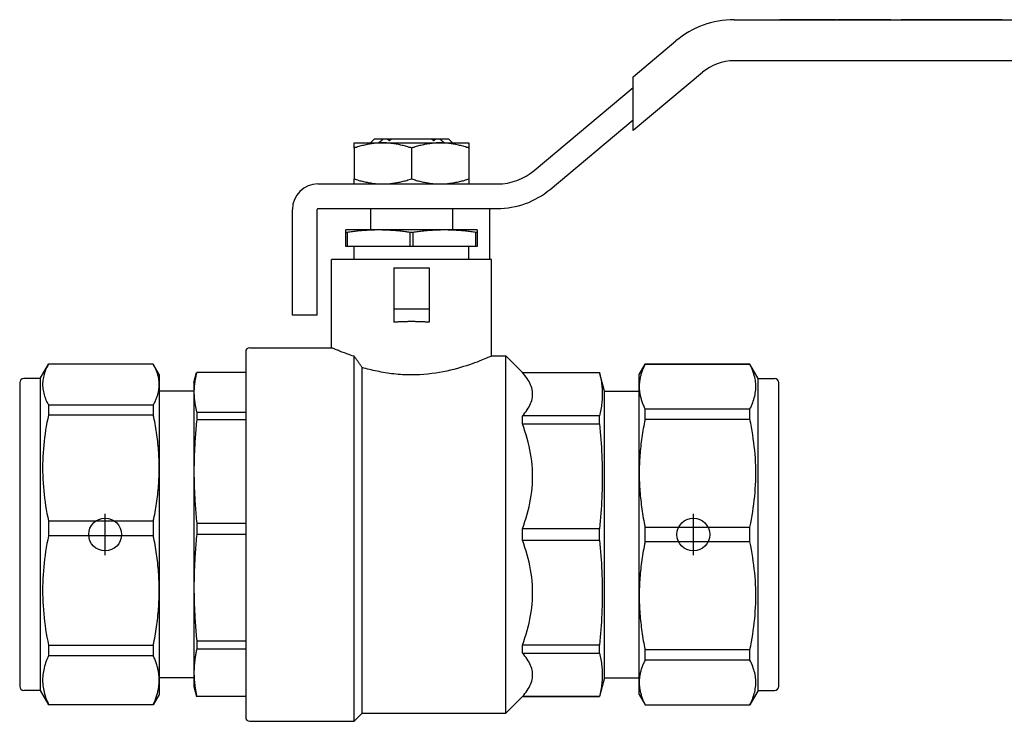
# Model space of a CAD drawing. Header units: millimetres. Extents: x 22 to 3709, y 39 to 349.
# Tile 1 of 17: x 210 to 329, y 168 to 254. Entities that reach past the tile are written whole.
import ezdxf

# ---------------------------------------------------------------- set-up
doc = ezdxf.new("R2010")
doc.units = ezdxf.units.MM
doc.layers.add('DETAIL', color=2, linetype='Continuous')
doc.layers.add('ORIGIN', color=6, linetype='Continuous')

msp = doc.modelspace()

# ---------------------------------------------------------------- linework, layer by layer
at = {"layer": 'DETAIL'}
for p, q in [((296.54, 253.61), (372.26, 253.61)), ((302.19, 253.62), (302.11, 253.62)), ((302.11, 253.62), (302.11, 253.61)), ((302.38, 253.62), (302.19, 253.62)), ((302.19, 253.62), (302.19, 253.61)), ((302.74, 253.62), (302.38, 253.62)), ((302.38, 253.62), (302.38, 253.61)), ((302.94, 253.62), (302.74, 253.62)), ((302.74, 253.62), (302.74, 253.61)), ((303.29, 253.62), (302.94, 253.62)), ((302.94, 253.62), (302.94, 253.61)), ((303.48, 253.62), (303.29, 253.62)), ((303.29, 253.62), (303.29, 253.61)), ((303.58, 253.62), (303.48, 253.62)), ((303.48, 253.62), (303.48, 253.61)), ((303.79, 253.62), (303.58, 253.62)), ((303.58, 253.62), (303.58, 253.61)), ((303.94, 253.62), (303.79, 253.62)), ((303.79, 253.62), (303.79, 253.61)), ((304.5, 253.62), (303.94, 253.62)), ((303.94, 253.62), (303.94, 253.61)), ((304.65, 253.62), (304.5, 253.62)), ((304.5, 253.62), (304.5, 253.61)), ((304.86, 253.62), (304.65, 253.62)), ((304.65, 253.62), (304.65, 253.61)), ((304.86, 253.62), (304.86, 253.62)), ((304.86, 253.62), (304.86, 253.61)), ((304.86, 253.62), (304.86, 253.61)), ((305.1, 253.62), (304.86, 253.62)), ((304.86, 253.62), (304.86, 253.61)), ((305.42, 253.62), (305.1, 253.62)), ((305.1, 253.62), (305.1, 253.61)), ((305.47, 253.62), (305.42, 253.62)), ((305.52, 253.62), (305.47, 253.62)), ((305.47, 253.62), (305.47, 253.61)), ((305.84, 253.62), (305.52, 253.62)), ((306.08, 253.62), (305.84, 253.62)), ((305.84, 253.62), (305.84, 253.61)), ((306.46, 253.62), (306.08, 253.62)), ((306.08, 253.62), (306.08, 253.61)), ((306.48, 253.62), (306.46, 253.62)), ((306.46, 253.62), (306.46, 253.61)), ((306.67, 253.62), (306.48, 253.62)), ((306.48, 253.62), (306.48, 253.61)), ((307.11, 253.62), (306.67, 253.62)), ((306.67, 253.62), (306.67, 253.61)), ((307.31, 253.62), (307.11, 253.62)), ((307.11, 253.62), (307.11, 253.61)), ((307.75, 253.62), (307.31, 253.62)), ((307.31, 253.62), (307.31, 253.61)), ((307.92, 253.62), (307.75, 253.62)), ((307.75, 253.62), (307.75, 253.61)), ((308.92, 253.62), (307.92, 253.62)), ((307.92, 253.62), (307.92, 253.61)), ((308.92, 253.62), (308.93, 253.62)), ((308.92, 253.62), (308.92, 253.61)), ((308.93, 253.62), (308.96, 253.62)), ((308.98, 253.62), (308.96, 253.62)), ((308.96, 253.61), (308.96, 253.62)), ((308.98, 253.62), (309.15, 253.62)), ((308.98, 253.61), (308.98, 253.62)), ((309.35, 253.62), (309.15, 253.62)), ((309.15, 253.62), (309.15, 253.61)), ((309.7, 253.62), (309.35, 253.62)), ((309.35, 253.62), (309.35, 253.61)), ((309.9, 253.62), (309.7, 253.62)), ((309.7, 253.62), (309.7, 253.61)), ((310.25, 253.62), (309.9, 253.62)), ((309.9, 253.62), (309.9, 253.61)), ((310.44, 253.62), (310.25, 253.62)), ((310.25, 253.62), (310.25, 253.61)), ((310.65, 253.62), (310.44, 253.62)), ((310.44, 253.62), (310.44, 253.61)), ((310.73, 253.62), (310.65, 253.62)), ((310.65, 253.62), (310.65, 253.61)), ((310.92, 253.62), (310.73, 253.62)), ((310.73, 253.62), (310.73, 253.61)), ((311.25, 253.62), (310.92, 253.62)), ((310.92, 253.62), (310.92, 253.61)), ((311.73, 253.62), (311.25, 253.62)), ((311.25, 253.62), (311.25, 253.61)), ((311.88, 253.62), (311.73, 253.62)), ((311.73, 253.62), (311.73, 253.61)), ((312.21, 253.62), (311.88, 253.62)), ((311.88, 253.62), (311.88, 253.61)), ((312.21, 253.62), (312.21, 253.61)), ((312.38, 253.62), (312.21, 253.62)), ((312.54, 253.62), (312.38, 253.62)), ((312.38, 253.62), (312.38, 253.61)), ((312.86, 253.62), (312.54, 253.62)), ((312.54, 253.62), (312.54, 253.61)), ((312.86, 253.62), (312.86, 253.61)), ((313.04, 253.62), (312.86, 253.62)), ((313.26, 253.62), (313.04, 253.62)), ((313.04, 253.62), (313.04, 253.61)), ((313.58, 253.62), (313.26, 253.62)), ((313.26, 253.62), (313.26, 253.61)), ((313.9, 253.62), (313.58, 253.62)), ((313.58, 253.62), (313.58, 253.61)), ((313.9, 253.62), (313.9, 253.61)), ((314.08, 253.62), (313.9, 253.62)), ((314.35, 253.62), (314.08, 253.62)), ((314.08, 253.62), (314.08, 253.61)), ((314.44, 253.62), (314.35, 253.62)), ((314.35, 253.62), (314.35, 253.61)), ((314.5, 253.62), (314.44, 253.62)), ((314.44, 253.62), (314.44, 253.61)), ((314.63, 253.62), (314.5, 253.62)), ((314.5, 253.62), (314.5, 253.61)), ((314.94, 253.62), (314.63, 253.62)), ((314.63, 253.62), (314.63, 253.61)), ((315.38, 253.62), (314.94, 253.62)), ((314.94, 253.62), (314.94, 253.61)), ((315.44, 253.62), (315.38, 253.62)), ((315.38, 253.62), (315.38, 253.61)), ((315.51, 253.62), (315.44, 253.62)), ((315.44, 253.62), (315.44, 253.61)), ((315.65, 253.62), (315.51, 253.62)), ((315.51, 253.62), (315.51, 253.61)), ((315.65, 253.62), (315.91, 253.62)), ((315.65, 253.61), (315.65, 253.62)), ((315.91, 253.62), (315.95, 253.62)), ((315.96, 253.62), (315.95, 253.62)), ((315.95, 253.61), (315.95, 253.62)), ((315.96, 253.62), (316.88, 253.62)), ((315.96, 253.61), (315.96, 253.62)), ((316.94, 253.62), (316.88, 253.62)), ((316.88, 253.61), (316.88, 253.62)), ((317.13, 253.62), (316.94, 253.62)), ((316.94, 253.62), (316.94, 253.61)), ((317.33, 253.62), (317.13, 253.62)), ((317.13, 253.62), (317.13, 253.61)), ((317.42, 253.62), (317.33, 253.62)), ((317.63, 253.62), (317.42, 253.62)), ((317.42, 253.62), (317.42, 253.61)), ((317.77, 253.62), (317.63, 253.62)), ((317.63, 253.62), (317.63, 253.61)), ((318.16, 253.62), (317.77, 253.62)), ((317.77, 253.62), (317.77, 253.61)), ((318.16, 253.62), (318.16, 253.61)), ((318.22, 253.62), (318.18, 253.62)), ((318.18, 253.62), (318.18, 253.61)), ((318.42, 253.62), (318.22, 253.62)), ((318.22, 253.62), (318.22, 253.61)), ((318.57, 253.62), (318.42, 253.62)), ((318.42, 253.62), (318.42, 253.61)), ((318.73, 253.62), (318.57, 253.62)), ((318.57, 253.62), (318.57, 253.61)), ((319.21, 253.62), (318.73, 253.62)), ((318.73, 253.62), (318.73, 253.61)), ((319.63, 253.62), (319.21, 253.62)), ((319.21, 253.62), (319.21, 253.61)), ((320.26, 253.62), (319.63, 253.62)), ((319.63, 253.62), (319.63, 253.61)), ((320.38, 253.62), (320.26, 253.62)), ((320.26, 253.62), (320.26, 253.61)), ((320.89, 253.62), (320.38, 253.62)), ((320.38, 253.62), (320.38, 253.61)), ((321.38, 253.62), (320.89, 253.62)), ((320.89, 253.62), (320.89, 253.61)), ((321.45, 253.62), (321.38, 253.62)), ((321.38, 253.62), (321.38, 253.61)), ((321.65, 253.62), (321.45, 253.62)), ((321.45, 253.62), (321.45, 253.61)), ((321.8, 253.62), (321.65, 253.62)), ((321.65, 253.62), (321.65, 253.61)), ((322.37, 253.62), (321.8, 253.62)), ((321.8, 253.62), (321.8, 253.61)), ((322.52, 253.62), (322.37, 253.62)), ((322.37, 253.62), (322.37, 253.61)), ((322.72, 253.62), (322.52, 253.62)), ((322.52, 253.62), (322.52, 253.61)), ((322.88, 253.62), (322.72, 253.62)), ((322.72, 253.62), (322.72, 253.61)), ((323.08, 253.62), (322.88, 253.62)), ((322.88, 253.62), (322.88, 253.61)), ((323.27, 253.62), (323.08, 253.62)), ((323.08, 253.62), (323.08, 253.61)), ((323.36, 253.62), (323.27, 253.62)), ((323.65, 253.62), (323.36, 253.62)), ((323.36, 253.62), (323.36, 253.61)), ((323.82, 253.62), (323.65, 253.62)), ((324.04, 253.62), (323.82, 253.62)), ((323.82, 253.62), (323.82, 253.61)), ((324.71, 253.62), (324.04, 253.62)), ((324.04, 253.62), (324.04, 253.61)), ((324.71, 253.62), (324.71, 253.61)), ((325.04, 253.62), (324.71, 253.62)), ((325.15, 253.62), (325.04, 253.62)), ((325.04, 253.62), (325.04, 253.61)), ((325.27, 253.62), (325.15, 253.62)), ((325.15, 253.62), (325.15, 253.61)), ((325.35, 253.62), (325.27, 253.62)), ((325.27, 253.62), (325.27, 253.61)), ((325.36, 253.62), (325.35, 253.62)), ((325.35, 253.62), (325.35, 253.61)), ((325.56, 253.62), (325.36, 253.62)), ((325.36, 253.62), (325.36, 253.61)), ((326.2, 253.62), (325.56, 253.62)), ((325.56, 253.62), (325.56, 253.61)), ((326.4, 253.62), (326.2, 253.62)), ((326.2, 253.62), (326.2, 253.61)), ((326.44, 253.62), (326.4, 253.62)), ((326.4, 253.62), (326.4, 253.61)), ((326.65, 253.62), (326.44, 253.62)), ((326.44, 253.62), (326.44, 253.61)), ((326.65, 253.62), (326.65, 253.62)), ((326.65, 253.62), (326.65, 253.61)), ((327.28, 253.62), (326.65, 253.62)), ((326.65, 253.62), (326.65, 253.61)), ((327.9, 253.62), (327.28, 253.62)), ((327.28, 253.62), (327.28, 253.61)), ((327.96, 253.62), (327.9, 253.62)), ((327.9, 253.62), (327.9, 253.61)), ((327.96, 253.62), (327.96, 253.61)), ((328.08, 253.62), (327.96, 253.62)), ((328.17, 253.62), (328.08, 253.62)), ((328.08, 253.62), (328.08, 253.61)), ((328.36, 253.62), (328.17, 253.62)), ((328.17, 253.62), (328.17, 253.61)), ((329.01, 253.62), (328.36, 253.62)), ((328.36, 253.62), (328.36, 253.61)), ((329.21, 253.62), (329.01, 253.62)), ((329.01, 253.62), (329.01, 253.61)), ((329.21, 253.62), (329.21, 253.61)), ((284.26, 246.66), (289.47, 251.03)), ((372.26, 248.61), (296.54, 248.61)), ((292.69, 247.2), (284.26, 240.13)), ((284.26, 245.36), (284.26, 246.66)), ((272.21, 235.25), (284.26, 245.36)), ((284.26, 241.44), (284.26, 245.36)), ((274.14, 232.95), (284.26, 241.44)), ((284.26, 240.13), (284.26, 241.44)), ((252.76, 239.11), (252.26, 238.61)), ((252.76, 239.11), (253.86, 239.11)), ((253.86, 239.11), (254.26, 239.11)), ((254.26, 239.11), (254.86, 239.11)), ((254.86, 239.11), (259.67, 239.11)), ((259.67, 239.11), (260.26, 239.11)), ((260.26, 239.11), (260.67, 239.11)), ((260.67, 239.11), (261.76, 239.11)), ((261.76, 239.11), (262.26, 238.61)), ((250.26, 237.98), (250.26, 238.61)), ((250.26, 238.61), (253.76, 238.61)), ((250.26, 237.98), (250.26, 234.23)), ((253.76, 238.61), (260.76, 238.61)), ((257.26, 237.98), (257.26, 234.23)), ((260.76, 238.61), (264.26, 238.61)), ((264.26, 238.61), (264.26, 237.98)), ((264.26, 237.98), (264.26, 234.23)), ((250.26, 233.61), (250.26, 234.23)), ((264.26, 234.23), (264.26, 233.61)), ((245.86, 233.61), (267.71, 233.61)), ((242.76, 217.61), (242.76, 230.51)), ((245.76, 217.61), (245.76, 230.51)), ((245.86, 230.61), (267.71, 230.61)), ((252.26, 230.61), (252.26, 228.01)), ((262.26, 230.61), (262.26, 228.01)), ((266.76, 230.61), (266.76, 230.51)), ((266.76, 230.51), (266.76, 224.41)), ((249.26, 227.7), (249.26, 228.01)), ((253.26, 228.01), (249.26, 228.01)), ((261.26, 228.01), (253.26, 228.01)), ((265.26, 228.01), (261.26, 228.01)), ((265.26, 228.01), (265.26, 227.7)), ((249.26, 226.01), (249.26, 227.7)), ((249.42, 227.7), (249.26, 227.7)), ((249.42, 227.7), (249.42, 226.01)), ((257.11, 226.01), (257.11, 227.7)), ((257.42, 227.7), (257.11, 227.7)), ((257.42, 227.7), (257.42, 226.01)), ((265.11, 226.01), (265.11, 227.7)), ((265.26, 227.7), (265.11, 227.7)), ((265.26, 227.7), (265.26, 226.01)), ((249.42, 226.01), (249.26, 226.01)), ((257.11, 226.01), (249.42, 226.01)), ((250.26, 224.41), (250.26, 226.01)), ((257.42, 226.01), (257.11, 226.01)), ((265.11, 226.01), (257.42, 226.01)), ((264.26, 224.41), (264.26, 226.01)), ((265.26, 226.01), (265.11, 226.01)), ((267.01, 224.41), (247.51, 224.41)), ((247.51, 213.66), (247.51, 224.41)), ((267.01, 212.66), (267.01, 224.41)), ((255.11, 223.41), (259.41, 223.41)), ((255.11, 223.41), (255.11, 218.41)), ((259.41, 223.41), (259.41, 218.41)), ((255.11, 218.41), (259.41, 218.41)), ((255.11, 218.41), (255.11, 216.76)), ((259.41, 218.41), (259.41, 216.76)), ((245.76, 217.61), (242.76, 217.61)), ((237.56, 213.66), (247.51, 213.66)), ((237.06, 213.16), (237.06, 168.66)), ((250.26, 168.16), (250.26, 212.62)), ((267.01, 212.66), (268.76, 212.66)), ((268.76, 169.16), (268.76, 212.66)), ((270.76, 210.66), (268.76, 212.66)), ((212.04, 209.91), (213.05, 211.66)), ((225.81, 211.66), (213.05, 211.66)), ((213.05, 211.66), (213.05, 211.66)), ((225.81, 211.66), (213.05, 211.66)), ((225.81, 211.66), (225.81, 211.66)), ((226.54, 210.41), (225.81, 211.66)), ((251.26, 169.16), (251.26, 211.25)), ((284.99, 210.41), (285.71, 211.66)), ((285.71, 211.64), (285.71, 211.66)), ((285.71, 211.66), (298.48, 211.66)), ((298.48, 211.64), (285.71, 211.64)), ((298.48, 211.64), (298.48, 211.66)), ((299.49, 209.91), (298.48, 211.66)), ((212.04, 209.91), (210.04, 209.91)), ((212.04, 209.91), (212.04, 171.91)), ((226.54, 210.41), (226.54, 209.18)), ((230.76, 209.41), (231.09, 210.65)), ((237.06, 210.66), (231.1, 210.66)), ((270.76, 210.65), (270.76, 210.66)), ((270.76, 210.66), (280.15, 210.66)), ((270.76, 210.65), (280.15, 210.65)), ((280.15, 210.65), (280.15, 210.66)), ((280.76, 208.37), (280.15, 210.66)), ((284.99, 208.92), (284.99, 210.41)), ((299.49, 171.91), (299.49, 209.91)), ((299.49, 209.91), (301.49, 209.91)), ((209.54, 209.41), (209.54, 172.41)), ((226.54, 209.18), (226.54, 199.01)), ((230.76, 209.41), (230.76, 208.24)), ((284.99, 198.37), (284.99, 208.92)), ((301.99, 172.41), (301.99, 209.41)), ((230.76, 208.37), (226.54, 208.37)), ((230.76, 208.24), (230.76, 198.6)), ((280.76, 173.45), (280.76, 208.37)), ((280.76, 208.37), (284.99, 208.37)), ((213.05, 206.7), (225.81, 206.7)), ((213.05, 206.7), (213.05, 205.46)), ((225.81, 206.7), (225.81, 205.46)), ((225.81, 205.46), (213.05, 205.46)), ((231.1, 205.83), (237.06, 205.83)), ((231.1, 205.83), (231.1, 204.89)), ((270.76, 204.38), (270.76, 205.35)), ((280.15, 205.35), (270.76, 205.35)), ((280.15, 204.38), (280.15, 205.35)), ((285.71, 206.21), (298.48, 206.21)), ((285.71, 204.92), (285.71, 206.21)), ((298.48, 204.92), (298.48, 206.21)), ((237.06, 204.89), (231.1, 204.89)), ((270.76, 204.38), (280.15, 204.38)), ((298.48, 204.92), (285.71, 204.92)), ((226.54, 199.01), (226.54, 184.1)), ((230.76, 198.6), (230.76, 184.45)), ((284.99, 183.45), (284.99, 198.37)), ((213.05, 192.56), (225.81, 192.56)), ((213.05, 192.56), (213.05, 190.74)), ((225.81, 192.56), (225.81, 190.74)), ((231.1, 192.31), (237.06, 192.31)), ((231.1, 192.31), (231.1, 190.92)), ((225.81, 190.74), (213.05, 190.74)), ((237.06, 190.92), (231.1, 190.92)), ((270.76, 190.22), (270.76, 191.6)), ((280.15, 191.6), (270.76, 191.6)), ((280.15, 190.22), (280.15, 191.6)), ((285.71, 191.82), (298.48, 191.82)), ((285.71, 190), (285.71, 191.82)), ((298.48, 190), (298.48, 191.82)), ((270.76, 190.22), (280.15, 190.22)), ((298.48, 190), (285.71, 190)), ((226.54, 184.1), (226.54, 173.17)), ((230.76, 184.45), (230.76, 174.08)), ((284.99, 172.89), (284.99, 183.45)), ((231.1, 177.97), (237.06, 177.97)), ((231.1, 177.97), (231.1, 176.95)), ((213.05, 177.45), (225.81, 177.45)), ((213.05, 177.45), (213.05, 176.12)), ((225.81, 177.45), (225.81, 176.12)), ((237.06, 176.95), (231.1, 176.95)), ((270.76, 176.46), (270.76, 177.44)), ((280.15, 177.44), (270.76, 177.44)), ((270.76, 176.46), (280.15, 176.46)), ((280.15, 176.46), (280.15, 177.44)), ((285.71, 176.89), (298.48, 176.89)), ((285.71, 175.61), (285.71, 176.89)), ((298.48, 175.61), (298.48, 176.89)), ((225.81, 176.12), (213.05, 176.12)), ((298.48, 175.61), (285.71, 175.61)), ((230.76, 174.08), (230.76, 172.41)), ((230.76, 173.45), (226.54, 173.45)), ((226.54, 173.17), (226.54, 171.41)), ((280.76, 173.45), (280.15, 171.16)), ((280.76, 173.45), (284.99, 173.45)), ((284.99, 171.41), (284.99, 172.89)), ((212.04, 171.91), (210.04, 171.91)), ((212.04, 171.91), (213.05, 170.16)), ((230.76, 172.41), (231.09, 171.16)), ((299.49, 171.91), (298.48, 170.16)), ((299.49, 171.91), (301.49, 171.91)), ((226.54, 171.41), (225.81, 170.16)), ((231.1, 171.16), (231.09, 171.16)), ((231.1, 171.21), (237.06, 171.21)), ((231.1, 171.21), (231.1, 171.16)), ((237.06, 171.16), (231.1, 171.16)), ((270.76, 171.16), (268.76, 169.16)), ((270.76, 171.16), (270.76, 171.17)), ((280.15, 171.17), (270.76, 171.17)), ((270.76, 171.16), (280.15, 171.16)), ((280.15, 171.16), (280.15, 171.17)), ((284.99, 171.41), (285.71, 170.16)), ((213.05, 170.22), (225.81, 170.22)), ((213.05, 170.22), (213.05, 170.16)), ((225.81, 170.16), (213.05, 170.16)), ((225.81, 170.22), (225.81, 170.16)), ((251.26, 169.16), (250.26, 168.16)), ((251.26, 169.16), (268.76, 169.16)), ((285.71, 170.18), (298.48, 170.18)), ((285.71, 170.16), (285.71, 170.18)), ((285.71, 170.16), (298.48, 170.16)), ((298.48, 170.16), (298.48, 170.18)), ((237.56, 168.16), (250.26, 168.16))]:
    msp.add_line(p, q, dxfattribs=at)
at = {"layer": 'DETAIL', "flags": 128}
for points in [[(253.22, 238.61), (253.25, 238.63), (253.27, 238.65), (253.3, 238.67), (253.33, 238.69), (253.35, 238.71), (253.38, 238.73), (253.4, 238.76), (253.43, 238.78), (253.46, 238.8), (253.48, 238.82), (253.51, 238.84), (253.54, 238.86), (253.56, 238.88), (253.59, 238.9), (253.62, 238.92), (253.64, 238.94), (253.67, 238.96), (253.7, 238.98), (253.72, 239.01), (253.75, 239.03), (253.78, 239.05), (253.8, 239.07), (253.83, 239.09), (253.86, 239.11)], [(254.26, 239.11), (254.28, 239.1), (254.29, 239.09), (254.3, 239.08), (254.31, 239.07), (254.32, 239.07), (254.34, 239.06), (254.35, 239.05), (254.36, 239.04), (254.37, 239.03), (254.38, 239.02), (254.4, 239.02), (254.41, 239.01), (254.42, 239), (254.43, 238.99), (254.44, 238.98), (254.46, 238.97), (254.47, 238.97), (254.48, 238.96), (254.49, 238.95), (254.5, 238.94), (254.52, 238.93), (254.53, 238.92), (254.54, 238.92), (254.55, 238.91)], [(254.55, 238.91), (254.56, 238.92), (254.58, 238.92), (254.59, 238.93), (254.6, 238.94), (254.62, 238.95), (254.63, 238.96), (254.64, 238.97), (254.65, 238.98), (254.67, 238.98), (254.68, 238.99), (254.69, 239), (254.7, 239.01), (254.72, 239.02), (254.73, 239.03), (254.74, 239.03), (254.75, 239.04), (254.77, 239.05), (254.78, 239.06), (254.79, 239.07), (254.8, 239.08), (254.82, 239.08), (254.83, 239.09), (254.84, 239.1), (254.86, 239.11)], [(259.67, 239.11), (259.68, 239.1), (259.69, 239.09), (259.71, 239.08), (259.72, 239.08), (259.73, 239.07), (259.74, 239.06), (259.76, 239.05), (259.77, 239.04), (259.78, 239.03), (259.79, 239.03), (259.81, 239.02), (259.82, 239.01), (259.83, 239), (259.84, 238.99), (259.86, 238.98), (259.87, 238.98), (259.88, 238.97), (259.9, 238.96), (259.91, 238.95), (259.92, 238.94), (259.93, 238.93), (259.95, 238.92), (259.96, 238.92), (259.97, 238.91)], [(259.97, 238.91), (259.98, 238.92), (259.99, 238.92), (260.01, 238.93), (260.02, 238.94), (260.03, 238.95), (260.04, 238.96), (260.06, 238.97), (260.07, 238.97), (260.08, 238.98), (260.09, 238.99), (260.1, 239), (260.12, 239.01), (260.13, 239.02), (260.14, 239.02), (260.15, 239.03), (260.16, 239.04), (260.18, 239.05), (260.19, 239.06), (260.2, 239.07), (260.21, 239.07), (260.22, 239.08), (260.24, 239.09), (260.25, 239.1), (260.26, 239.11)], [(260.67, 239.11), (260.69, 239.09), (260.72, 239.07), (260.75, 239.05), (260.77, 239.03), (260.8, 239.01), (260.83, 238.98), (260.85, 238.96), (260.88, 238.94), (260.91, 238.92), (260.93, 238.9), (260.96, 238.88), (260.99, 238.86), (261.01, 238.84), (261.04, 238.82), (261.07, 238.8), (261.09, 238.78), (261.12, 238.76), (261.14, 238.73), (261.17, 238.71), (261.2, 238.69), (261.22, 238.67), (261.25, 238.65), (261.28, 238.63), (261.3, 238.61)], [(253.76, 238.61), (253.61, 238.61), (253.46, 238.6), (253.32, 238.6), (253.17, 238.59), (253.02, 238.58), (252.87, 238.56), (252.73, 238.55), (252.58, 238.53), (252.43, 238.51), (252.29, 238.49), (252.14, 238.46), (251.99, 238.44), (251.85, 238.41), (251.7, 238.38), (251.56, 238.35), (251.41, 238.31), (251.27, 238.28), (251.12, 238.24), (250.98, 238.2), (250.83, 238.16), (250.69, 238.12), (250.55, 238.07), (250.4, 238.03), (250.26, 237.98)], [(257.26, 237.98), (257.12, 238.03), (256.97, 238.07), (256.83, 238.12), (256.69, 238.16), (256.54, 238.2), (256.4, 238.24), (256.25, 238.28), (256.11, 238.31), (255.97, 238.35), (255.82, 238.38), (255.67, 238.41), (255.53, 238.44), (255.38, 238.46), (255.24, 238.49), (255.09, 238.51), (254.94, 238.53), (254.8, 238.55), (254.65, 238.56), (254.5, 238.58), (254.36, 238.59), (254.21, 238.6), (254.06, 238.6), (253.91, 238.61), (253.76, 238.61)], [(260.76, 238.61), (260.61, 238.61), (260.46, 238.6), (260.32, 238.6), (260.17, 238.59), (260.02, 238.58), (259.87, 238.56), (259.73, 238.55), (259.58, 238.53), (259.43, 238.51), (259.29, 238.49), (259.14, 238.46), (258.99, 238.44), (258.85, 238.41), (258.7, 238.38), (258.56, 238.35), (258.41, 238.31), (258.27, 238.28), (258.12, 238.24), (257.98, 238.2), (257.83, 238.16), (257.69, 238.12), (257.55, 238.07), (257.4, 238.03), (257.26, 237.98)], [(264.26, 237.98), (264.12, 238.03), (263.97, 238.07), (263.83, 238.12), (263.69, 238.16), (263.54, 238.2), (263.4, 238.24), (263.25, 238.28), (263.11, 238.31), (262.97, 238.35), (262.82, 238.38), (262.67, 238.41), (262.53, 238.44), (262.38, 238.46), (262.24, 238.49), (262.09, 238.51), (261.94, 238.53), (261.8, 238.55), (261.65, 238.56), (261.5, 238.58), (261.36, 238.59), (261.21, 238.6), (261.06, 238.6), (260.91, 238.61), (260.76, 238.61)], [(250.26, 234.23), (250.4, 234.19), (250.55, 234.14), (250.69, 234.1), (250.84, 234.05), (250.98, 234.01), (251.12, 233.97), (251.27, 233.94), (251.41, 233.9), (251.56, 233.87), (251.7, 233.84), (251.85, 233.81), (251.99, 233.78), (252.14, 233.75), (252.29, 233.73), (252.43, 233.7), (252.58, 233.68), (252.73, 233.67), (252.87, 233.65), (253.02, 233.64), (253.17, 233.63), (253.32, 233.62), (253.46, 233.61), (253.61, 233.61), (253.76, 233.61)], [(253.76, 233.61), (253.91, 233.61), (254.06, 233.61), (254.21, 233.62), (254.35, 233.63), (254.5, 233.64), (254.65, 233.65), (254.8, 233.67), (254.94, 233.69), (255.09, 233.71), (255.24, 233.73), (255.38, 233.75), (255.53, 233.78), (255.67, 233.81), (255.82, 233.84), (255.97, 233.87), (256.11, 233.9), (256.26, 233.94), (256.4, 233.97), (256.54, 234.01), (256.69, 234.05), (256.83, 234.1), (256.98, 234.14), (257.12, 234.19), (257.26, 234.23)], [(257.26, 234.23), (257.4, 234.19), (257.55, 234.14), (257.69, 234.1), (257.84, 234.05), (257.98, 234.01), (258.12, 233.97), (258.27, 233.94), (258.41, 233.9), (258.56, 233.87), (258.7, 233.84), (258.85, 233.81), (258.99, 233.78), (259.14, 233.75), (259.29, 233.73), (259.43, 233.7), (259.58, 233.68), (259.73, 233.67), (259.87, 233.65), (260.02, 233.64), (260.17, 233.63), (260.32, 233.62), (260.46, 233.61), (260.61, 233.61), (260.76, 233.61)], [(260.76, 233.61), (260.91, 233.61), (261.06, 233.61), (261.21, 233.62), (261.35, 233.63), (261.5, 233.64), (261.65, 233.65), (261.8, 233.67), (261.94, 233.69), (262.09, 233.71), (262.24, 233.73), (262.38, 233.75), (262.53, 233.78), (262.67, 233.81), (262.82, 233.84), (262.97, 233.87), (263.11, 233.9), (263.26, 233.94), (263.4, 233.97), (263.54, 234.01), (263.69, 234.05), (263.83, 234.1), (263.98, 234.14), (264.12, 234.19), (264.26, 234.23)], [(253.26, 228.01), (253.1, 228.01), (252.94, 228.01), (252.78, 228), (252.62, 228), (252.46, 227.99), (252.3, 227.99), (252.14, 227.98), (251.98, 227.97), (251.82, 227.96), (251.66, 227.95), (251.5, 227.94), (251.34, 227.93), (251.18, 227.91), (251.02, 227.9), (250.86, 227.88), (250.7, 227.87), (250.54, 227.85), (250.38, 227.83), (250.22, 227.81), (250.06, 227.79), (249.9, 227.77), (249.74, 227.75), (249.58, 227.72), (249.42, 227.7)], [(257.11, 227.7), (256.95, 227.72), (256.79, 227.75), (256.63, 227.77), (256.47, 227.79), (256.31, 227.81), (256.15, 227.83), (255.99, 227.85), (255.83, 227.87), (255.67, 227.88), (255.5, 227.9), (255.34, 227.91), (255.18, 227.93), (255.02, 227.94), (254.86, 227.95), (254.7, 227.96), (254.54, 227.97), (254.38, 227.98), (254.22, 227.99), (254.06, 227.99), (253.9, 228), (253.74, 228), (253.58, 228.01), (253.42, 228.01), (253.26, 228.01)], [(261.26, 228.01), (261.1, 228.01), (260.94, 228.01), (260.78, 228), (260.62, 228), (260.46, 227.99), (260.3, 227.99), (260.14, 227.98), (259.98, 227.97), (259.82, 227.96), (259.66, 227.95), (259.5, 227.94), (259.34, 227.93), (259.18, 227.91), (259.02, 227.9), (258.86, 227.88), (258.7, 227.87), (258.54, 227.85), (258.38, 227.83), (258.22, 227.81), (258.06, 227.79), (257.9, 227.77), (257.74, 227.75), (257.58, 227.72), (257.42, 227.7)], [(265.11, 227.7), (264.95, 227.72), (264.79, 227.75), (264.63, 227.77), (264.47, 227.79), (264.31, 227.81), (264.15, 227.83), (263.99, 227.85), (263.83, 227.87), (263.67, 227.88), (263.5, 227.9), (263.34, 227.91), (263.18, 227.93), (263.02, 227.94), (262.86, 227.95), (262.7, 227.96), (262.54, 227.97), (262.38, 227.98), (262.22, 227.99), (262.06, 227.99), (261.9, 228), (261.74, 228), (261.58, 228.01), (261.42, 228.01), (261.26, 228.01)], [(257.26, 216.84), (257.17, 216.84), (257.08, 216.84), (256.99, 216.84), (256.9, 216.84), (256.81, 216.84), (256.72, 216.83), (256.63, 216.83), (256.54, 216.83), (256.45, 216.83), (256.36, 216.83), (256.27, 216.82), (256.18, 216.82), (256.09, 216.82), (256, 216.81), (255.91, 216.81), (255.82, 216.8), (255.73, 216.8), (255.64, 216.8), (255.55, 216.79), (255.46, 216.78), (255.38, 216.78), (255.29, 216.77), (255.2, 216.77), (255.11, 216.76)], [(259.41, 216.76), (259.32, 216.77), (259.24, 216.77), (259.15, 216.78), (259.06, 216.78), (258.97, 216.79), (258.88, 216.8), (258.79, 216.8), (258.7, 216.8), (258.61, 216.81), (258.52, 216.81), (258.43, 216.82), (258.34, 216.82), (258.25, 216.82), (258.16, 216.83), (258.07, 216.83), (257.98, 216.83), (257.89, 216.83), (257.8, 216.83), (257.71, 216.84), (257.62, 216.84), (257.53, 216.84), (257.44, 216.84), (257.35, 216.84), (257.26, 216.84)], [(250.26, 212.62), (250.05, 212.69), (249.84, 212.76), (249.65, 212.83), (249.46, 212.89), (249.28, 212.96), (249.1, 213.02), (248.94, 213.08), (248.78, 213.14), (248.63, 213.2), (248.49, 213.26), (248.36, 213.31), (248.24, 213.36), (248.12, 213.4), (248.02, 213.45), (247.92, 213.48), (247.84, 213.52), (247.76, 213.55), (247.7, 213.58), (247.64, 213.6), (247.59, 213.62), (247.56, 213.64), (247.53, 213.65), (247.52, 213.66), (247.51, 213.66)], [(251.26, 211.25), (251.22, 211.31), (251.18, 211.37), (251.13, 211.43), (251.09, 211.49), (251.05, 211.55), (251.01, 211.6), (250.96, 211.66), (250.92, 211.72), (250.88, 211.78), (250.84, 211.83), (250.8, 211.89), (250.75, 211.95), (250.71, 212.01), (250.67, 212.06), (250.63, 212.12), (250.59, 212.18), (250.55, 212.23), (250.51, 212.29), (250.46, 212.34), (250.42, 212.4), (250.38, 212.46), (250.34, 212.51), (250.3, 212.57), (250.26, 212.62)], [(267.01, 212.66), (267, 212.65), (266.96, 212.63), (266.9, 212.61), (266.81, 212.57), (266.69, 212.52), (266.55, 212.46), (266.39, 212.39), (266.2, 212.31), (266, 212.22), (265.77, 212.13), (265.51, 212.03), (265.24, 211.92), (264.95, 211.82), (264.64, 211.7), (264.32, 211.59), (263.97, 211.47), (263.61, 211.36), (263.23, 211.25), (262.84, 211.13), (262.43, 211.02), (262.01, 210.92), (261.57, 210.82), (261.13, 210.73), (260.67, 210.65), (260.21, 210.57), (259.73, 210.51), (259.24, 210.45), (258.75, 210.41), (258.26, 210.38), (257.76, 210.36), (257.26, 210.35)], [(213.05, 211.66), (212.95, 211.48), (212.86, 211.31), (212.78, 211.13), (212.7, 210.95), (212.63, 210.78), (212.57, 210.6), (212.51, 210.42), (212.46, 210.25), (212.42, 210.07), (212.39, 209.89), (212.36, 209.72), (212.34, 209.54), (212.33, 209.36), (212.33, 209.19), (212.33, 209.01), (212.34, 208.83), (212.36, 208.65), (212.39, 208.48), (212.42, 208.3), (212.46, 208.12), (212.51, 207.94), (212.57, 207.76), (212.63, 207.59), (212.7, 207.41), (212.78, 207.23), (212.86, 207.05), (212.95, 206.88), (213.05, 206.7)], [(226.54, 209.18), (226.54, 209.28), (226.53, 209.39), (226.52, 209.49), (226.52, 209.59), (226.5, 209.7), (226.49, 209.8), (226.47, 209.9), (226.45, 210.01), (226.43, 210.11), (226.41, 210.21), (226.38, 210.32), (226.35, 210.42), (226.32, 210.52), (226.28, 210.63), (226.25, 210.73), (226.21, 210.83), (226.17, 210.94), (226.12, 211.04), (226.08, 211.14), (226.03, 211.25), (225.98, 211.35), (225.93, 211.45), (225.87, 211.55), (225.81, 211.66)], [(257.26, 210.35), (256.99, 210.35), (256.72, 210.36), (256.45, 210.37), (256.18, 210.38), (255.91, 210.4), (255.64, 210.42), (255.37, 210.44), (255.11, 210.47), (254.84, 210.5), (254.58, 210.53), (254.32, 210.57), (254.07, 210.61), (253.81, 210.65), (253.56, 210.7), (253.32, 210.75), (253.07, 210.8), (252.83, 210.85), (252.6, 210.9), (252.36, 210.96), (252.13, 211.01), (251.91, 211.07), (251.69, 211.13), (251.47, 211.19), (251.26, 211.25)], [(285.71, 211.64), (285.65, 211.53), (285.6, 211.41), (285.54, 211.3), (285.49, 211.19), (285.44, 211.07), (285.4, 210.96), (285.36, 210.85), (285.31, 210.74), (285.28, 210.62), (285.24, 210.51), (285.2, 210.4), (285.17, 210.28), (285.14, 210.17), (285.12, 210.06), (285.09, 209.94), (285.07, 209.83), (285.05, 209.72), (285.03, 209.6), (285.02, 209.49), (285.01, 209.38), (285, 209.26), (284.99, 209.15), (284.99, 209.04), (284.99, 208.92)], [(298.48, 206.21), (298.57, 206.4), (298.66, 206.59), (298.74, 206.79), (298.82, 206.98), (298.89, 207.17), (298.95, 207.37), (299.01, 207.56), (299.06, 207.75), (299.1, 207.95), (299.13, 208.14), (299.16, 208.33), (299.18, 208.53), (299.19, 208.72), (299.2, 208.92), (299.19, 209.11), (299.18, 209.31), (299.16, 209.5), (299.14, 209.69), (299.1, 209.89), (299.06, 210.08), (299.01, 210.28), (298.96, 210.47), (298.89, 210.67), (298.82, 210.86), (298.75, 211.06), (298.66, 211.25), (298.57, 211.44), (298.48, 211.64)], [(231.1, 210.66), (231.07, 210.56), (231.04, 210.46), (231.02, 210.36), (231, 210.26), (230.97, 210.15), (230.95, 210.05), (230.93, 209.95), (230.91, 209.85), (230.9, 209.75), (230.88, 209.65), (230.86, 209.55), (230.85, 209.45), (230.83, 209.35), (230.82, 209.25), (230.81, 209.15), (230.8, 209.05), (230.79, 208.95), (230.78, 208.85), (230.78, 208.75), (230.77, 208.64), (230.77, 208.54), (230.76, 208.44), (230.76, 208.34), (230.76, 208.24)], [(270.76, 205.35), (270.92, 205.54), (271.08, 205.72), (271.22, 205.91), (271.35, 206.09), (271.47, 206.28), (271.58, 206.47), (271.68, 206.66), (271.77, 206.85), (271.84, 207.04), (271.9, 207.23), (271.95, 207.42), (271.98, 207.61), (272, 207.81), (272.01, 208), (272, 208.2), (271.98, 208.39), (271.95, 208.58), (271.9, 208.78), (271.84, 208.97), (271.76, 209.16), (271.68, 209.35), (271.58, 209.53), (271.47, 209.72), (271.35, 209.91), (271.22, 210.09), (271.08, 210.28), (270.92, 210.46), (270.76, 210.65)], [(280.15, 210.65), (280.19, 210.45), (280.24, 210.25), (280.28, 210.06), (280.31, 209.86), (280.35, 209.67), (280.38, 209.47), (280.4, 209.27), (280.43, 209.08), (280.44, 208.88), (280.46, 208.69), (280.47, 208.49), (280.48, 208.29), (280.48, 208.1), (280.48, 207.9), (280.48, 207.71), (280.47, 207.51), (280.46, 207.31), (280.44, 207.12), (280.43, 206.92), (280.4, 206.73), (280.38, 206.53), (280.35, 206.33), (280.31, 206.14), (280.28, 205.94), (280.24, 205.75), (280.19, 205.55), (280.15, 205.35)], [(225.81, 206.7), (225.87, 206.8), (225.93, 206.91), (225.98, 207.01), (226.03, 207.11), (226.08, 207.22), (226.12, 207.32), (226.17, 207.42), (226.21, 207.53), (226.25, 207.63), (226.28, 207.73), (226.32, 207.83), (226.35, 207.94), (226.38, 208.04), (226.41, 208.14), (226.43, 208.25), (226.45, 208.35), (226.47, 208.45), (226.49, 208.56), (226.5, 208.66), (226.52, 208.77), (226.52, 208.87), (226.53, 208.97), (226.54, 209.08), (226.54, 209.18)], [(284.99, 208.92), (284.99, 208.81), (284.99, 208.7), (285, 208.58), (285.01, 208.47), (285.02, 208.36), (285.03, 208.24), (285.05, 208.13), (285.07, 208.02), (285.09, 207.9), (285.12, 207.79), (285.14, 207.68), (285.17, 207.56), (285.21, 207.45), (285.24, 207.34), (285.28, 207.22), (285.32, 207.11), (285.36, 207), (285.4, 206.88), (285.45, 206.77), (285.49, 206.66), (285.54, 206.55), (285.6, 206.43), (285.65, 206.32), (285.71, 206.21)], [(230.76, 208.24), (230.76, 208.14), (230.76, 208.04), (230.77, 207.94), (230.77, 207.84), (230.78, 207.74), (230.78, 207.64), (230.79, 207.54), (230.8, 207.44), (230.81, 207.34), (230.82, 207.24), (230.83, 207.14), (230.85, 207.03), (230.86, 206.93), (230.88, 206.83), (230.9, 206.73), (230.91, 206.63), (230.93, 206.53), (230.95, 206.43), (230.97, 206.33), (231, 206.23), (231.02, 206.13), (231.04, 206.03), (231.07, 205.93), (231.1, 205.83)], [(213.05, 205.46), (212.95, 205.01), (212.86, 204.55), (212.78, 204.09), (212.7, 203.63), (212.63, 203.17), (212.57, 202.71), (212.51, 202.25), (212.46, 201.79), (212.42, 201.33), (212.39, 200.87), (212.36, 200.41), (212.34, 199.95), (212.33, 199.49), (212.33, 199.03), (212.33, 198.57), (212.34, 198.1), (212.36, 197.64), (212.39, 197.18), (212.42, 196.72), (212.46, 196.25), (212.51, 195.79), (212.57, 195.33), (212.63, 194.86), (212.7, 194.4), (212.78, 193.94), (212.86, 193.48), (212.95, 193.02), (213.05, 192.56)], [(226.54, 199.01), (226.54, 199.28), (226.53, 199.55), (226.52, 199.82), (226.52, 200.09), (226.5, 200.36), (226.49, 200.63), (226.47, 200.9), (226.45, 201.16), (226.43, 201.43), (226.41, 201.7), (226.38, 201.97), (226.35, 202.24), (226.32, 202.51), (226.28, 202.78), (226.25, 203.05), (226.21, 203.32), (226.17, 203.59), (226.12, 203.86), (226.08, 204.13), (226.03, 204.39), (225.98, 204.66), (225.93, 204.93), (225.87, 205.2), (225.81, 205.46)], [(231.1, 204.89), (231.07, 204.62), (231.04, 204.36), (231.02, 204.1), (231, 203.84), (230.97, 203.57), (230.95, 203.31), (230.93, 203.05), (230.91, 202.79), (230.9, 202.53), (230.88, 202.26), (230.86, 202), (230.85, 201.74), (230.83, 201.48), (230.82, 201.22), (230.81, 200.95), (230.8, 200.69), (230.79, 200.43), (230.78, 200.17), (230.78, 199.91), (230.77, 199.64), (230.77, 199.38), (230.76, 199.12), (230.76, 198.86), (230.76, 198.6)], [(270.76, 191.6), (270.92, 192.04), (271.08, 192.49), (271.22, 192.94), (271.35, 193.38), (271.47, 193.84), (271.58, 194.29), (271.68, 194.75), (271.77, 195.2), (271.84, 195.66), (271.9, 196.13), (271.95, 196.59), (271.98, 197.06), (272, 197.53), (272.01, 198), (272, 198.47), (271.98, 198.93), (271.95, 199.4), (271.9, 199.86), (271.84, 200.32), (271.76, 200.78), (271.68, 201.24), (271.58, 201.69), (271.47, 202.14), (271.35, 202.59), (271.22, 203.04), (271.08, 203.49), (270.92, 203.93), (270.76, 204.38)], [(280.15, 204.38), (280.19, 203.9), (280.24, 203.43), (280.28, 202.96), (280.31, 202.48), (280.35, 202.01), (280.38, 201.54), (280.4, 201.06), (280.43, 200.59), (280.44, 200.12), (280.46, 199.64), (280.47, 199.17), (280.48, 198.7), (280.48, 198.22), (280.48, 197.75), (280.48, 197.28), (280.47, 196.8), (280.46, 196.33), (280.44, 195.86), (280.43, 195.38), (280.4, 194.91), (280.38, 194.44), (280.35, 193.97), (280.31, 193.49), (280.28, 193.02), (280.24, 192.55), (280.19, 192.07), (280.15, 191.6)], [(285.71, 204.92), (285.65, 204.65), (285.6, 204.38), (285.54, 204.11), (285.49, 203.83), (285.44, 203.56), (285.4, 203.29), (285.36, 203.02), (285.31, 202.74), (285.28, 202.47), (285.24, 202.2), (285.2, 201.93), (285.17, 201.65), (285.14, 201.38), (285.12, 201.11), (285.09, 200.83), (285.07, 200.56), (285.05, 200.29), (285.03, 200.01), (285.02, 199.74), (285.01, 199.47), (285, 199.19), (284.99, 198.92), (284.99, 198.64), (284.99, 198.37)], [(298.48, 191.82), (298.57, 192.28), (298.66, 192.75), (298.74, 193.21), (298.82, 193.68), (298.89, 194.14), (298.95, 194.61), (299.01, 195.08), (299.06, 195.55), (299.1, 196.01), (299.13, 196.48), (299.16, 196.95), (299.18, 197.42), (299.19, 197.88), (299.2, 198.35), (299.19, 198.82), (299.18, 199.29), (299.16, 199.76), (299.14, 200.23), (299.1, 200.7), (299.06, 201.17), (299.01, 201.64), (298.96, 202.11), (298.89, 202.58), (298.82, 203.05), (298.75, 203.52), (298.66, 203.99), (298.57, 204.46), (298.48, 204.92)], [(225.81, 192.56), (225.87, 192.83), (225.93, 193.1), (225.98, 193.36), (226.03, 193.63), (226.08, 193.9), (226.12, 194.17), (226.17, 194.44), (226.21, 194.7), (226.25, 194.97), (226.28, 195.24), (226.32, 195.51), (226.35, 195.78), (226.38, 196.05), (226.41, 196.32), (226.43, 196.59), (226.45, 196.85), (226.47, 197.12), (226.49, 197.39), (226.5, 197.66), (226.52, 197.93), (226.52, 198.2), (226.53, 198.47), (226.54, 198.74), (226.54, 199.01)], [(230.76, 198.6), (230.76, 198.33), (230.76, 198.07), (230.77, 197.81), (230.77, 197.55), (230.78, 197.29), (230.78, 197.02), (230.79, 196.76), (230.8, 196.5), (230.81, 196.24), (230.82, 195.98), (230.83, 195.71), (230.85, 195.45), (230.86, 195.19), (230.88, 194.93), (230.9, 194.67), (230.91, 194.4), (230.93, 194.14), (230.95, 193.88), (230.97, 193.62), (231, 193.35), (231.02, 193.09), (231.04, 192.83), (231.07, 192.57), (231.1, 192.31)], [(284.99, 198.37), (284.99, 198.1), (284.99, 197.82), (285, 197.55), (285.01, 197.28), (285.02, 197), (285.03, 196.73), (285.05, 196.46), (285.07, 196.18), (285.09, 195.91), (285.12, 195.64), (285.14, 195.36), (285.17, 195.09), (285.21, 194.81), (285.24, 194.54), (285.28, 194.27), (285.32, 193.99), (285.36, 193.72), (285.4, 193.45), (285.45, 193.18), (285.49, 192.9), (285.54, 192.63), (285.6, 192.36), (285.65, 192.09), (285.71, 191.82)], [(213.05, 190.74), (212.95, 190.27), (212.86, 189.8), (212.78, 189.33), (212.7, 188.85), (212.63, 188.38), (212.57, 187.91), (212.51, 187.44), (212.46, 186.96), (212.42, 186.49), (212.39, 186.01), (212.36, 185.54), (212.34, 185.06), (212.33, 184.59), (212.33, 184.11), (212.33, 183.64), (212.34, 183.16), (212.36, 182.68), (212.39, 182.21), (212.42, 181.73), (212.46, 181.25), (212.51, 180.78), (212.57, 180.3), (212.63, 179.82), (212.7, 179.35), (212.78, 178.87), (212.86, 178.4), (212.95, 177.92), (213.05, 177.45)], [(226.54, 184.1), (226.54, 184.37), (226.53, 184.65), (226.52, 184.93), (226.52, 185.2), (226.5, 185.48), (226.49, 185.76), (226.47, 186.04), (226.45, 186.31), (226.43, 186.59), (226.41, 186.87), (226.38, 187.15), (226.35, 187.43), (226.32, 187.7), (226.28, 187.98), (226.25, 188.26), (226.21, 188.53), (226.17, 188.81), (226.12, 189.09), (226.08, 189.36), (226.03, 189.64), (225.98, 189.92), (225.93, 190.19), (225.87, 190.47), (225.81, 190.74)], [(231.1, 190.92), (231.07, 190.65), (231.04, 190.38), (231.02, 190.11), (231, 189.84), (230.97, 189.57), (230.95, 189.31), (230.93, 189.04), (230.91, 188.77), (230.9, 188.5), (230.88, 188.23), (230.86, 187.96), (230.85, 187.69), (230.83, 187.42), (230.82, 187.15), (230.81, 186.88), (230.8, 186.61), (230.79, 186.34), (230.78, 186.07), (230.78, 185.8), (230.77, 185.53), (230.77, 185.26), (230.76, 184.99), (230.76, 184.72), (230.76, 184.45)], [(270.76, 177.44), (270.92, 177.88), (271.08, 178.33), (271.22, 178.78), (271.35, 179.23), (271.47, 179.68), (271.58, 180.13), (271.68, 180.59), (271.77, 181.05), (271.84, 181.51), (271.9, 181.97), (271.95, 182.43), (271.98, 182.9), (272, 183.37), (272.01, 183.84), (272, 184.31), (271.98, 184.78), (271.95, 185.24), (271.9, 185.7), (271.84, 186.16), (271.76, 186.62), (271.68, 187.08), (271.58, 187.53), (271.47, 187.99), (271.35, 188.44), (271.22, 188.88), (271.08, 189.33), (270.92, 189.77), (270.76, 190.22)], [(280.15, 190.22), (280.19, 189.74), (280.24, 189.27), (280.28, 188.8), (280.31, 188.32), (280.35, 187.85), (280.38, 187.38), (280.4, 186.9), (280.43, 186.43), (280.44, 185.96), (280.46, 185.48), (280.47, 185.01), (280.48, 184.54), (280.48, 184.06), (280.48, 183.59), (280.48, 183.12), (280.47, 182.65), (280.46, 182.17), (280.44, 181.7), (280.43, 181.23), (280.4, 180.75), (280.38, 180.28), (280.35, 179.81), (280.31, 179.33), (280.28, 178.86), (280.24, 178.39), (280.19, 177.91), (280.15, 177.44)], [(285.71, 190), (285.65, 189.73), (285.6, 189.45), (285.54, 189.18), (285.49, 188.91), (285.44, 188.64), (285.4, 188.37), (285.36, 188.09), (285.31, 187.82), (285.28, 187.55), (285.24, 187.27), (285.2, 187), (285.17, 186.73), (285.14, 186.46), (285.12, 186.18), (285.09, 185.91), (285.07, 185.64), (285.05, 185.36), (285.03, 185.09), (285.02, 184.82), (285.01, 184.54), (285, 184.27), (284.99, 183.99), (284.99, 183.72), (284.99, 183.45)], [(298.48, 176.89), (298.57, 177.36), (298.66, 177.82), (298.74, 178.29), (298.82, 178.75), (298.89, 179.22), (298.95, 179.69), (299.01, 180.15), (299.06, 180.62), (299.1, 181.09), (299.13, 181.56), (299.16, 182.02), (299.18, 182.49), (299.19, 182.96), (299.2, 183.43), (299.19, 183.9), (299.18, 184.37), (299.16, 184.84), (299.14, 185.31), (299.1, 185.78), (299.06, 186.25), (299.01, 186.72), (298.96, 187.19), (298.89, 187.66), (298.82, 188.13), (298.75, 188.6), (298.66, 189.07), (298.57, 189.53), (298.48, 190)], [(225.81, 177.45), (225.87, 177.73), (225.93, 178), (225.98, 178.28), (226.03, 178.55), (226.08, 178.83), (226.12, 179.11), (226.17, 179.38), (226.21, 179.66), (226.25, 179.94), (226.28, 180.21), (226.32, 180.49), (226.35, 180.77), (226.38, 181.04), (226.41, 181.32), (226.43, 181.6), (226.45, 181.87), (226.47, 182.15), (226.49, 182.43), (226.5, 182.71), (226.52, 182.98), (226.52, 183.26), (226.53, 183.54), (226.54, 183.82), (226.54, 184.1)], [(230.76, 184.45), (230.76, 184.18), (230.76, 183.91), (230.77, 183.64), (230.77, 183.37), (230.78, 183.1), (230.78, 182.83), (230.79, 182.56), (230.8, 182.29), (230.81, 182.02), (230.82, 181.75), (230.83, 181.48), (230.85, 181.21), (230.86, 180.94), (230.88, 180.67), (230.9, 180.4), (230.91, 180.13), (230.93, 179.86), (230.95, 179.59), (230.97, 179.32), (231, 179.05), (231.02, 178.78), (231.04, 178.51), (231.07, 178.24), (231.1, 177.97)], [(284.99, 183.45), (284.99, 183.17), (284.99, 182.9), (285, 182.63), (285.01, 182.35), (285.02, 182.08), (285.03, 181.81), (285.05, 181.53), (285.07, 181.26), (285.09, 180.98), (285.12, 180.71), (285.14, 180.44), (285.17, 180.16), (285.21, 179.89), (285.24, 179.62), (285.28, 179.34), (285.32, 179.07), (285.36, 178.8), (285.4, 178.52), (285.45, 178.25), (285.49, 177.98), (285.54, 177.71), (285.6, 177.43), (285.65, 177.16), (285.71, 176.89)], [(231.1, 176.95), (231.07, 176.83), (231.04, 176.71), (231.02, 176.6), (231, 176.48), (230.97, 176.36), (230.95, 176.24), (230.93, 176.12), (230.91, 176), (230.9, 175.88), (230.88, 175.76), (230.86, 175.64), (230.85, 175.52), (230.83, 175.4), (230.82, 175.28), (230.81, 175.16), (230.8, 175.04), (230.79, 174.92), (230.78, 174.8), (230.78, 174.68), (230.77, 174.56), (230.77, 174.44), (230.76, 174.32), (230.76, 174.2), (230.76, 174.08)], [(270.76, 171.17), (270.92, 171.35), (271.08, 171.54), (271.22, 171.72), (271.35, 171.91), (271.47, 172.1), (271.58, 172.28), (271.68, 172.47), (271.77, 172.66), (271.84, 172.85), (271.9, 173.05), (271.95, 173.24), (271.98, 173.43), (272, 173.62), (272.01, 173.82), (272, 174.01), (271.98, 174.21), (271.95, 174.4), (271.9, 174.59), (271.84, 174.78), (271.76, 174.97), (271.68, 175.16), (271.58, 175.35), (271.47, 175.54), (271.35, 175.72), (271.22, 175.91), (271.08, 176.09), (270.92, 176.28), (270.76, 176.46)], [(280.15, 176.46), (280.19, 176.27), (280.24, 176.07), (280.28, 175.87), (280.31, 175.68), (280.35, 175.48), (280.38, 175.29), (280.4, 175.09), (280.43, 174.89), (280.44, 174.7), (280.46, 174.5), (280.47, 174.31), (280.48, 174.11), (280.48, 173.91), (280.48, 173.72), (280.48, 173.52), (280.47, 173.33), (280.46, 173.13), (280.44, 172.93), (280.43, 172.74), (280.4, 172.54), (280.38, 172.35), (280.35, 172.15), (280.31, 171.95), (280.28, 171.76), (280.24, 171.56), (280.19, 171.37), (280.15, 171.17)], [(213.05, 176.12), (212.95, 175.91), (212.86, 175.7), (212.78, 175.49), (212.7, 175.28), (212.63, 175.07), (212.57, 174.86), (212.51, 174.65), (212.46, 174.44), (212.42, 174.23), (212.39, 174.02), (212.36, 173.81), (212.34, 173.6), (212.33, 173.39), (212.33, 173.18), (212.33, 172.97), (212.34, 172.76), (212.36, 172.55), (212.39, 172.33), (212.42, 172.12), (212.46, 171.91), (212.51, 171.7), (212.57, 171.49), (212.63, 171.28), (212.7, 171.06), (212.78, 170.85), (212.86, 170.64), (212.95, 170.43), (213.05, 170.22)], [(226.54, 173.17), (226.54, 173.29), (226.53, 173.42), (226.52, 173.54), (226.52, 173.66), (226.5, 173.79), (226.49, 173.91), (226.47, 174.03), (226.45, 174.16), (226.43, 174.28), (226.41, 174.4), (226.38, 174.52), (226.35, 174.65), (226.32, 174.77), (226.28, 174.89), (226.25, 175.02), (226.21, 175.14), (226.17, 175.26), (226.12, 175.39), (226.08, 175.51), (226.03, 175.63), (225.98, 175.75), (225.93, 175.88), (225.87, 176), (225.81, 176.12)], [(285.71, 175.61), (285.65, 175.49), (285.6, 175.38), (285.54, 175.27), (285.49, 175.16), (285.44, 175.04), (285.4, 174.93), (285.36, 174.82), (285.31, 174.7), (285.28, 174.59), (285.24, 174.48), (285.2, 174.37), (285.17, 174.25), (285.14, 174.14), (285.12, 174.03), (285.09, 173.91), (285.07, 173.8), (285.05, 173.69), (285.03, 173.57), (285.02, 173.46), (285.01, 173.35), (285, 173.23), (284.99, 173.12), (284.99, 173.01), (284.99, 172.89)], [(298.48, 170.18), (298.57, 170.37), (298.66, 170.56), (298.74, 170.76), (298.82, 170.95), (298.89, 171.14), (298.95, 171.34), (299.01, 171.53), (299.06, 171.72), (299.1, 171.92), (299.13, 172.11), (299.16, 172.3), (299.18, 172.5), (299.19, 172.69), (299.2, 172.88), (299.19, 173.08), (299.18, 173.27), (299.16, 173.47), (299.14, 173.66), (299.1, 173.86), (299.06, 174.05), (299.01, 174.25), (298.96, 174.44), (298.89, 174.64), (298.82, 174.83), (298.75, 175.03), (298.66, 175.22), (298.57, 175.41), (298.48, 175.61)], [(230.76, 174.08), (230.76, 173.96), (230.76, 173.84), (230.77, 173.72), (230.77, 173.6), (230.78, 173.48), (230.78, 173.36), (230.79, 173.24), (230.8, 173.12), (230.81, 173), (230.82, 172.88), (230.83, 172.76), (230.85, 172.64), (230.86, 172.52), (230.88, 172.4), (230.9, 172.28), (230.91, 172.17), (230.93, 172.05), (230.95, 171.93), (230.97, 171.81), (231, 171.69), (231.02, 171.57), (231.04, 171.45), (231.07, 171.33), (231.1, 171.21)], [(225.81, 170.22), (225.87, 170.35), (225.93, 170.47), (225.98, 170.59), (226.03, 170.71), (226.08, 170.84), (226.12, 170.96), (226.17, 171.08), (226.21, 171.2), (226.25, 171.33), (226.28, 171.45), (226.32, 171.57), (226.35, 171.69), (226.38, 171.82), (226.41, 171.94), (226.43, 172.06), (226.45, 172.19), (226.47, 172.31), (226.49, 172.43), (226.5, 172.56), (226.52, 172.68), (226.52, 172.8), (226.53, 172.92), (226.54, 173.05), (226.54, 173.17)], [(284.99, 172.89), (284.99, 172.78), (284.99, 172.67), (285, 172.55), (285.01, 172.44), (285.02, 172.33), (285.03, 172.21), (285.05, 172.1), (285.07, 171.99), (285.09, 171.87), (285.12, 171.76), (285.14, 171.65), (285.17, 171.53), (285.21, 171.42), (285.24, 171.31), (285.28, 171.19), (285.32, 171.08), (285.36, 170.97), (285.4, 170.85), (285.45, 170.74), (285.49, 170.63), (285.54, 170.51), (285.6, 170.4), (285.65, 170.29), (285.71, 170.18)]]:
    msp.add_lwpolyline(points, dxfattribs=at)
at = {"layer": 'DETAIL'}
for centre, radius, start, end in [((296.54, 242.61), 11, 90, 130), ((296.54, 242.61), 6, 90, 130), ((267.71, 240.61), 7, 270, 310), ((245.86, 230.51), 3.1, 90, 180), ((267.71, 240.61), 10, 270, 310), ((245.86, 230.51), 0.1, 90, 180), ((237.56, 213.16), 0.5, 90, 180), ((210.04, 209.41), 0.5, 90, 180), ((301.49, 209.41), 0.5, 0, 90), ((210.04, 172.41), 0.5, 180, 270), ((301.49, 172.41), 0.5, 270, 0), ((237.56, 168.66), 0.5, 180, 270)]:
    msp.add_arc(centre, radius, start, end, dxfattribs=at)
at = {"layer": 'ORIGIN'}
for p, q in [((219.94, 188.41), (219.94, 193.41)), ((291.59, 188.41), (291.59, 193.41))]:
    msp.add_line(p, q, dxfattribs=at)
for centre in [(219.94, 190.91), (291.59, 190.91)]:
    msp.add_circle(centre, 2, dxfattribs=at)

doc.saveas('drawing.dxf')
